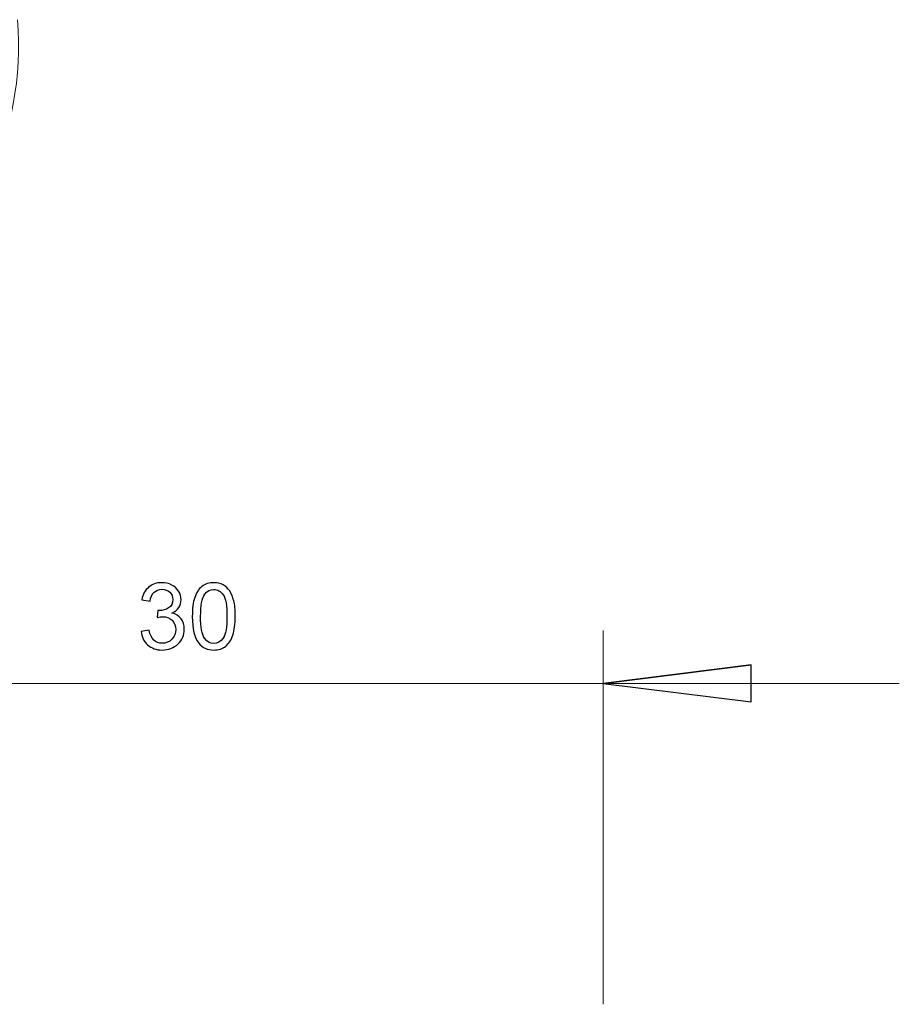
# Model space of a CAD drawing. Header units: millimetres. Extents: x -420 to 420, y -297 to 297.
# Tile 80 of 197: x 57 to 91, y -35 to 3. Entities that reach past the tile are written whole.
import ezdxf

# ---------------------------------------------------------------- set-up
doc = ezdxf.new("R2010")
doc.units = ezdxf.units.MM
doc.header["$MEASUREMENT"] = 0
doc.layers.add('layer 1', color=7, linetype='Continuous')

msp = doc.modelspace()

# ---------------------------------------------------------------- linework, layer by layer
at = {"layer": 'layer 1', "color": 7, "lineweight": 9}
for points in [[(56.0043, -3.3599), (56.9414, -1.4192), (57.3412, 0.7375), (57.1617, 2.8853)], [(79.4063, -34.537), (79.4063, -34.537), (79.4063, -20.3332), (79.4063, -20.3332)], [(49.2667, -22.3425), (49.2667, -22.3425), (79.4063, -22.3425), (79.4063, -22.3425)], [(79.4063, -22.3425), (79.4063, -22.3425), (90.6584, -22.3425), (90.6584, -22.3425)]]:
    msp.add_open_spline(points, degree=3, dxfattribs=at)
at = {"layer": 'layer 1', "color": 7}
for points, knots in [([(61.858, -20.364), (61.858, -20.364), (62.166, -20.322), (62.166, -20.322), (62.166, -20.322), (62.2016, -20.497), (62.2611, -20.623), (62.3457, -20.7), (62.3457, -20.7), (62.4302, -20.777), (62.5341, -20.8155), (62.6572, -20.8155), (62.6572, -20.8155), (62.803, -20.8155), (62.9261, -20.7653), (63.0252, -20.665), (63.0252, -20.665), (63.1244, -20.5647), (63.174, -20.4404), (63.174, -20.2923), (63.174, -20.2923), (63.174, -20.1511), (63.1279, -20.0344), (63.0352, -19.9423), (63.0352, -19.9423), (62.943, -19.8507), (62.8257, -19.8046), (62.6828, -19.8046), (62.6828, -19.8046), (62.6245, -19.8046), (62.5522, -19.8163), (62.4652, -19.839), (62.4652, -19.839), (62.4652, -19.839), (62.4997, -19.5695), (62.4997, -19.5695), (62.4997, -19.5695), (62.5201, -19.5718), (62.537, -19.573), (62.5492, -19.573), (62.5492, -19.573), (62.6811, -19.573), (62.7989, -19.5386), (62.9045, -19.4703), (62.9045, -19.4703), (63.0095, -19.4021), (63.062, -19.2971), (63.062, -19.1553), (63.062, -19.1553), (63.062, -19.0428), (63.0235, -18.9494), (62.9471, -18.8753), (62.9471, -18.8753), (62.8707, -18.8013), (62.7721, -18.7645), (62.6513, -18.7645), (62.6513, -18.7645), (62.5312, -18.7645), (62.4314, -18.8024), (62.3515, -18.8783), (62.3515, -18.8783), (62.2716, -18.9541), (62.2202, -19.0678), (62.1975, -19.2195), (62.1975, -19.2195), (62.1975, -19.2195), (61.8895, -19.1635), (61.8895, -19.1635), (61.8895, -19.1635), (61.9274, -18.957), (62.0126, -18.7966), (62.1462, -18.6828), (62.1462, -18.6828), (62.2792, -18.5691), (62.4454, -18.5125), (62.6437, -18.5125), (62.6437, -18.5125), (62.7802, -18.5125), (62.9062, -18.5417), (63.0212, -18.6006), (63.0212, -18.6006), (63.1367, -18.6589), (63.2247, -18.7388), (63.2854, -18.8398), (63.2854, -18.8398), (63.3467, -18.9413), (63.377, -19.0486), (63.377, -19.1623), (63.377, -19.1623), (63.377, -19.2703), (63.3478, -19.3683), (63.2901, -19.4569), (63.2901, -19.4569), (63.2317, -19.5456), (63.1454, -19.6162), (63.0317, -19.6687), (63.0317, -19.6687), (63.1798, -19.7025), (63.2947, -19.7737), (63.377, -19.8816), (63.377, -19.8816), (63.4587, -19.9889), (63.4995, -20.1243), (63.4995, -20.2858), (63.4995, -20.2858), (63.4995, -20.5046), (63.4196, -20.6907), (63.2603, -20.8429), (63.2603, -20.8429), (63.1005, -20.9952), (62.8987, -21.071), (62.6548, -21.071), (62.6548, -21.071), (62.4349, -21.071), (62.2523, -21.0051), (62.1071, -20.8738), (62.1071, -20.8738), (61.9612, -20.7426), (61.8784, -20.5728), (61.858, -20.364)], [0, 0, 0, 0, 0.0322581, 0.0322581, 0.0322581, 0.0322581, 0.0645161, 0.0645161, 0.0645161, 0.0645161, 0.0967742, 0.0967742, 0.0967742, 0.0967742, 0.1290323, 0.1290323, 0.1290323, 0.1290323, 0.1612903, 0.1612903, 0.1612903, 0.1612903, 0.1935484, 0.1935484, 0.1935484, 0.1935484, 0.2258065, 0.2258065, 0.2258065, 0.2258065, 0.2580645, 0.2580645, 0.2580645, 0.2580645, 0.2903226, 0.2903226, 0.2903226, 0.2903226, 0.3225806, 0.3225806, 0.3225806, 0.3225806, 0.3548387, 0.3548387, 0.3548387, 0.3548387, 0.3870968, 0.3870968, 0.3870968, 0.3870968, 0.4193548, 0.4193548, 0.4193548, 0.4193548, 0.4516129, 0.4516129, 0.4516129, 0.4516129, 0.483871, 0.483871, 0.483871, 0.483871, 0.516129, 0.516129, 0.516129, 0.516129, 0.5483871, 0.5483871, 0.5483871, 0.5483871, 0.5806452, 0.5806452, 0.5806452, 0.5806452, 0.6129032, 0.6129032, 0.6129032, 0.6129032, 0.6451613, 0.6451613, 0.6451613, 0.6451613, 0.6774194, 0.6774194, 0.6774194, 0.6774194, 0.7096774, 0.7096774, 0.7096774, 0.7096774, 0.7419355, 0.7419355, 0.7419355, 0.7419355, 0.7741935, 0.7741935, 0.7741935, 0.7741935, 0.8064516, 0.8064516, 0.8064516, 0.8064516, 0.8387097, 0.8387097, 0.8387097, 0.8387097, 0.8709677, 0.8709677, 0.8709677, 0.8709677, 0.9032258, 0.9032258, 0.9032258, 0.9032258, 0.9354839, 0.9354839, 0.9354839, 0.9354839, 1, 1, 1, 1]), ([(63.8046, -19.7923), (63.8046, -19.4966), (63.8349, -19.2574), (63.8956, -19.0766), (63.8956, -19.0766), (63.9568, -18.8952), (64.0473, -18.7558), (64.1674, -18.6583), (64.1674, -18.6583), (64.287, -18.5609), (64.4381, -18.5125), (64.6201, -18.5125), (64.6201, -18.5125), (64.7543, -18.5125), (64.8721, -18.5393), (64.9742, -18.5936), (64.9742, -18.5936), (65.0757, -18.6478), (65.1597, -18.726), (65.225, -18.8281), (65.225, -18.8281), (65.2903, -18.9296), (65.3417, -19.0538), (65.379, -19.2003), (65.379, -19.2003), (65.4169, -19.3467), (65.4356, -19.5444), (65.4356, -19.7923), (65.4356, -19.7923), (65.4356, -20.0863), (65.4053, -20.3243), (65.3452, -20.5052), (65.3452, -20.5052), (65.2851, -20.6866), (65.1947, -20.826), (65.0745, -20.924), (65.0745, -20.924), (64.9549, -21.022), (64.8033, -21.071), (64.6201, -21.071), (64.6201, -21.071), (64.3792, -21.071), (64.1896, -20.9853), (64.0519, -20.8132), (64.0519, -20.8132), (63.8868, -20.6032), (63.8046, -20.2631), (63.8046, -19.7923)], [0, 0, 0, 0, 0.0769231, 0.0769231, 0.0769231, 0.0769231, 0.1538462, 0.1538462, 0.1538462, 0.1538462, 0.2307692, 0.2307692, 0.2307692, 0.2307692, 0.3076923, 0.3076923, 0.3076923, 0.3076923, 0.3846154, 0.3846154, 0.3846154, 0.3846154, 0.4615385, 0.4615385, 0.4615385, 0.4615385, 0.5384615, 0.5384615, 0.5384615, 0.5384615, 0.6153846, 0.6153846, 0.6153846, 0.6153846, 0.6923077, 0.6923077, 0.6923077, 0.6923077, 0.7692308, 0.7692308, 0.7692308, 0.7692308, 0.8461538, 0.8461538, 0.8461538, 0.8461538, 1, 1, 1, 1]), ([(64.1196, -19.7935), (64.1196, -20.2059), (64.1674, -20.4801), (64.2637, -20.6154), (64.2637, -20.6154), (64.3599, -20.7513), (64.4789, -20.819), (64.6201, -20.819), (64.6201, -20.819), (64.7613, -20.819), (64.8803, -20.7508), (64.9765, -20.6148), (64.9765, -20.6148), (65.0728, -20.4783), (65.1206, -20.2048), (65.1206, -19.7935), (65.1206, -19.7935), (65.1206, -19.3811), (65.0728, -19.1069), (64.9765, -18.9716), (64.9765, -18.9716), (64.8808, -18.8357), (64.7607, -18.768), (64.6166, -18.768), (64.6166, -18.768), (64.4754, -18.768), (64.3623, -18.8281), (64.2777, -18.9477), (64.2777, -18.9477), (64.1721, -19.0999), (64.1196, -19.3823), (64.1196, -19.7935)], [0, 0, 0, 0, 0.1111111, 0.1111111, 0.1111111, 0.1111111, 0.2222222, 0.2222222, 0.2222222, 0.2222222, 0.3333333, 0.3333333, 0.3333333, 0.3333333, 0.4444444, 0.4444444, 0.4444444, 0.4444444, 0.5555556, 0.5555556, 0.5555556, 0.5555556, 0.6666667, 0.6666667, 0.6666667, 0.6666667, 0.7777778, 0.7777778, 0.7777778, 0.7777778, 1, 1, 1, 1]), ([(79.4063, -22.3425), (79.4063, -22.3425), (85.0324, -21.6392), (85.0324, -21.6392), (85.0324, -21.6392), (85.0324, -21.6392), (79.4063, -22.3425), (79.4063, -22.3425)], [0, 0, 0, 0, 0.3333333, 0.3333333, 0.3333333, 0.3333333, 1, 1, 1, 1]), ([(85.0324, -21.6392), (85.0324, -21.6392), (85.0324, -23.0458), (85.0324, -23.0458), (85.0324, -23.0458), (85.0324, -23.0458), (79.4063, -22.3425), (79.4063, -22.3425), (79.4063, -22.3425), (85.0324, -21.6392), (85.0324, -21.6392)], [0, 0, 0, 0, 0.3333333, 0.3333333, 0.3333333, 0.3333333, 1, 1, 1, 6.6698882, 6.6698882, 6.6698882, 6.6698882])]:
    msp.add_open_spline(points, degree=3, knots=knots, dxfattribs=at)
at = {"layer": 'layer 1', "color": 7, "lineweight": 9}
for points, knots in [([(61.858, -20.364), (61.858, -20.364), (62.166, -20.322), (62.166, -20.322), (62.166, -20.322), (62.2016, -20.497), (62.2611, -20.623), (62.3457, -20.7), (62.3457, -20.7), (62.4302, -20.777), (62.5341, -20.8155), (62.6572, -20.8155), (62.6572, -20.8155), (62.803, -20.8155), (62.9261, -20.7653), (63.0252, -20.665), (63.0252, -20.665), (63.1244, -20.5647), (63.174, -20.4404), (63.174, -20.2923), (63.174, -20.2923), (63.174, -20.1511), (63.1279, -20.0344), (63.0352, -19.9423), (63.0352, -19.9423), (62.943, -19.8507), (62.8257, -19.8046), (62.6828, -19.8046), (62.6828, -19.8046), (62.6245, -19.8046), (62.5522, -19.8163), (62.4652, -19.839), (62.4652, -19.839), (62.4652, -19.839), (62.4997, -19.5695), (62.4997, -19.5695), (62.4997, -19.5695), (62.5201, -19.5718), (62.537, -19.573), (62.5492, -19.573), (62.5492, -19.573), (62.6811, -19.573), (62.7989, -19.5386), (62.9045, -19.4703), (62.9045, -19.4703), (63.0095, -19.4021), (63.062, -19.2971), (63.062, -19.1553), (63.062, -19.1553), (63.062, -19.0428), (63.0235, -18.9494), (62.9471, -18.8753), (62.9471, -18.8753), (62.8707, -18.8013), (62.7721, -18.7645), (62.6513, -18.7645), (62.6513, -18.7645), (62.5312, -18.7645), (62.4314, -18.8024), (62.3515, -18.8783), (62.3515, -18.8783), (62.2716, -18.9541), (62.2202, -19.0678), (62.1975, -19.2195), (62.1975, -19.2195), (62.1975, -19.2195), (61.8895, -19.1635), (61.8895, -19.1635), (61.8895, -19.1635), (61.9274, -18.957), (62.0126, -18.7966), (62.1462, -18.6828), (62.1462, -18.6828), (62.2792, -18.5691), (62.4454, -18.5125), (62.6437, -18.5125), (62.6437, -18.5125), (62.7802, -18.5125), (62.9062, -18.5417), (63.0212, -18.6006), (63.0212, -18.6006), (63.1367, -18.6589), (63.2247, -18.7388), (63.2854, -18.8398), (63.2854, -18.8398), (63.3467, -18.9413), (63.377, -19.0486), (63.377, -19.1623), (63.377, -19.1623), (63.377, -19.2703), (63.3478, -19.3683), (63.2901, -19.4569), (63.2901, -19.4569), (63.2317, -19.5456), (63.1454, -19.6162), (63.0317, -19.6687), (63.0317, -19.6687), (63.1798, -19.7025), (63.2947, -19.7737), (63.377, -19.8816), (63.377, -19.8816), (63.4587, -19.9889), (63.4995, -20.1243), (63.4995, -20.2858), (63.4995, -20.2858), (63.4995, -20.5046), (63.4196, -20.6907), (63.2603, -20.8429), (63.2603, -20.8429), (63.1005, -20.9952), (62.8987, -21.071), (62.6548, -21.071), (62.6548, -21.071), (62.4349, -21.071), (62.2523, -21.0051), (62.1071, -20.8738), (62.1071, -20.8738), (61.9612, -20.7426), (61.8784, -20.5728), (61.858, -20.364)], [0, 0, 0, 0, 0.0322581, 0.0322581, 0.0322581, 0.0322581, 0.0645161, 0.0645161, 0.0645161, 0.0645161, 0.0967742, 0.0967742, 0.0967742, 0.0967742, 0.1290323, 0.1290323, 0.1290323, 0.1290323, 0.1612903, 0.1612903, 0.1612903, 0.1612903, 0.1935484, 0.1935484, 0.1935484, 0.1935484, 0.2258065, 0.2258065, 0.2258065, 0.2258065, 0.2580645, 0.2580645, 0.2580645, 0.2580645, 0.2903226, 0.2903226, 0.2903226, 0.2903226, 0.3225806, 0.3225806, 0.3225806, 0.3225806, 0.3548387, 0.3548387, 0.3548387, 0.3548387, 0.3870968, 0.3870968, 0.3870968, 0.3870968, 0.4193548, 0.4193548, 0.4193548, 0.4193548, 0.4516129, 0.4516129, 0.4516129, 0.4516129, 0.483871, 0.483871, 0.483871, 0.483871, 0.516129, 0.516129, 0.516129, 0.516129, 0.5483871, 0.5483871, 0.5483871, 0.5483871, 0.5806452, 0.5806452, 0.5806452, 0.5806452, 0.6129032, 0.6129032, 0.6129032, 0.6129032, 0.6451613, 0.6451613, 0.6451613, 0.6451613, 0.6774194, 0.6774194, 0.6774194, 0.6774194, 0.7096774, 0.7096774, 0.7096774, 0.7096774, 0.7419355, 0.7419355, 0.7419355, 0.7419355, 0.7741935, 0.7741935, 0.7741935, 0.7741935, 0.8064516, 0.8064516, 0.8064516, 0.8064516, 0.8387097, 0.8387097, 0.8387097, 0.8387097, 0.8709677, 0.8709677, 0.8709677, 0.8709677, 0.9032258, 0.9032258, 0.9032258, 0.9032258, 0.9354839, 0.9354839, 0.9354839, 0.9354839, 1, 1, 1, 1]), ([(63.8046, -19.7923), (63.8046, -19.4966), (63.8349, -19.2574), (63.8956, -19.0766), (63.8956, -19.0766), (63.9568, -18.8952), (64.0473, -18.7558), (64.1674, -18.6583), (64.1674, -18.6583), (64.287, -18.5609), (64.4381, -18.5125), (64.6201, -18.5125), (64.6201, -18.5125), (64.7543, -18.5125), (64.8721, -18.5393), (64.9742, -18.5936), (64.9742, -18.5936), (65.0757, -18.6478), (65.1597, -18.726), (65.225, -18.8281), (65.225, -18.8281), (65.2903, -18.9296), (65.3417, -19.0538), (65.379, -19.2003), (65.379, -19.2003), (65.4169, -19.3467), (65.4356, -19.5444), (65.4356, -19.7923), (65.4356, -19.7923), (65.4356, -20.0863), (65.4053, -20.3243), (65.3452, -20.5052), (65.3452, -20.5052), (65.2851, -20.6866), (65.1947, -20.826), (65.0745, -20.924), (65.0745, -20.924), (64.9549, -21.022), (64.8033, -21.071), (64.6201, -21.071), (64.6201, -21.071), (64.3792, -21.071), (64.1896, -20.9853), (64.0519, -20.8132), (64.0519, -20.8132), (63.8868, -20.6032), (63.8046, -20.2631), (63.8046, -19.7923)], [0, 0, 0, 0, 0.0769231, 0.0769231, 0.0769231, 0.0769231, 0.1538462, 0.1538462, 0.1538462, 0.1538462, 0.2307692, 0.2307692, 0.2307692, 0.2307692, 0.3076923, 0.3076923, 0.3076923, 0.3076923, 0.3846154, 0.3846154, 0.3846154, 0.3846154, 0.4615385, 0.4615385, 0.4615385, 0.4615385, 0.5384615, 0.5384615, 0.5384615, 0.5384615, 0.6153846, 0.6153846, 0.6153846, 0.6153846, 0.6923077, 0.6923077, 0.6923077, 0.6923077, 0.7692308, 0.7692308, 0.7692308, 0.7692308, 0.8461538, 0.8461538, 0.8461538, 0.8461538, 1, 1, 1, 1]), ([(64.1196, -19.7935), (64.1196, -20.2059), (64.1674, -20.4801), (64.2637, -20.6154), (64.2637, -20.6154), (64.3599, -20.7513), (64.4789, -20.819), (64.6201, -20.819), (64.6201, -20.819), (64.7613, -20.819), (64.8803, -20.7508), (64.9765, -20.6148), (64.9765, -20.6148), (65.0728, -20.4783), (65.1206, -20.2048), (65.1206, -19.7935), (65.1206, -19.7935), (65.1206, -19.3811), (65.0728, -19.1069), (64.9765, -18.9716), (64.9765, -18.9716), (64.8808, -18.8357), (64.7607, -18.768), (64.6166, -18.768), (64.6166, -18.768), (64.4754, -18.768), (64.3623, -18.8281), (64.2777, -18.9477), (64.2777, -18.9477), (64.1721, -19.0999), (64.1196, -19.3823), (64.1196, -19.7935)], [0, 0, 0, 0, 0.1111111, 0.1111111, 0.1111111, 0.1111111, 0.2222222, 0.2222222, 0.2222222, 0.2222222, 0.3333333, 0.3333333, 0.3333333, 0.3333333, 0.4444444, 0.4444444, 0.4444444, 0.4444444, 0.5555556, 0.5555556, 0.5555556, 0.5555556, 0.6666667, 0.6666667, 0.6666667, 0.6666667, 0.7777778, 0.7777778, 0.7777778, 0.7777778, 1, 1, 1, 1]), ([(79.4063, -22.3425), (79.4063, -22.3425), (85.0324, -21.6392), (85.0324, -21.6392), (85.0324, -21.6392), (79.4063, -22.3425), (79.4063, -22.3425)], [0, 0, 0, 0, 1, 1, 1, 6.6698882, 6.6698882, 6.6698882, 6.6698882]), ([(85.0324, -21.6392), (85.0324, -21.6392), (85.0324, -23.0458), (85.0324, -23.0458), (85.0324, -23.0458), (85.0324, -23.0458), (79.4063, -22.3425), (79.4063, -22.3425)], [0, 0, 0, 0, 0.3333333, 0.3333333, 0.3333333, 0.3333333, 1, 1, 1, 1])]:
    msp.add_open_spline(points, degree=3, knots=knots, dxfattribs=at)

doc.saveas('drawing.dxf')
